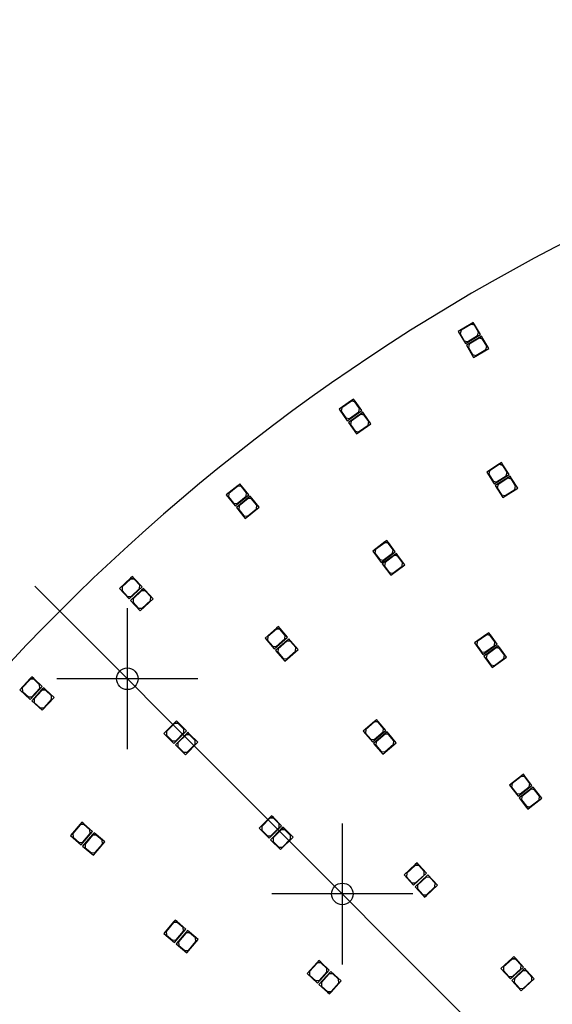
# Model space of a CAD drawing. Header units: millimetres. Extents: x 10 to 580, y 10 to 410.
# Tile 14 of 24: x 174 to 227, y 244 to 342. Entities that reach past the tile are written whole.
import ezdxf
from ezdxf.lldxf.tags import DXFTag

# ---------------------------------------------------------------- set-up
doc = ezdxf.new("R2010")
doc.units = ezdxf.units.MM
doc.layers.add('Default', color=7, linetype='Continuous')
doc.layers.add('RDLED_1-4_800MM_', color=7, linetype='Continuous')
tags = doc.linetypes.add('CENTER2', pattern=[28.575, 19.05, -3.175, 3.175, -3.175]).pattern_tags.tags
tags[10:11] = [DXFTag(74, 4), DXFTag(75, 0), DXFTag(340, '0'), DXFTag(46, 0.0), DXFTag(50, 0.0), DXFTag(44, 0.0), DXFTag(45, 0.0)]
tags[8:9] = [DXFTag(74, 4), DXFTag(75, 0), DXFTag(340, '0'), DXFTag(46, 0.0), DXFTag(50, 0.0), DXFTag(44, 0.0), DXFTag(45, 0.0)]
tags[6:7] = [DXFTag(74, 4), DXFTag(75, 0), DXFTag(340, '0'), DXFTag(46, 0.0), DXFTag(50, 0.0), DXFTag(44, 0.0), DXFTag(45, 0.0)]
tags[4:5] = [DXFTag(74, 4), DXFTag(75, 0), DXFTag(340, '0'), DXFTag(46, 0.0), DXFTag(50, 0.0), DXFTag(44, 0.0), DXFTag(45, 0.0)]

# ---------------------------------------------------------------- blocks, each defined once
blk = doc.blocks.new('SEANNOT_GROUP1')
at = {"layer": 'Default', "color": 7, "linetype": 'CENTER2'}
blk.add_line((175.75, 285.551), (319.609, 141.693), dxfattribs=at)
blk = doc.blocks.new('SEANNOT_GROUP5')
at = {"layer": 'Default', "color": 7, "linetype": 'CENTER2'}
for p, q in [((184.942, 283.359), (184.942, 269.359)), ((191.942, 276.359), (177.942, 276.359))]:
    blk.add_line(p, q, dxfattribs=at)
blk = doc.blocks.new('SEANNOT_GROUP6')
at = {"layer": 'Default', "color": 7, "linetype": 'CENTER2'}
for p, q in [((206.295, 262.006), (206.295, 248.006)), ((213.295, 255.006), (199.295, 255.006))]:
    blk.add_line(p, q, dxfattribs=at)
blk = doc.blocks.new('SE')
at = {"layer": 'RDLED_1-4_800MM_', "color": 7, "linetype": 'Continuous'}
for p, q in [((219.302, 311.727), (219.087, 311.599)), ((219.43, 311.513), (219.302, 311.727)), ((219.087, 311.599), (217.799, 310.83)), ((217.799, 310.83), (218.517, 309.628)), ((218.083, 310.941), (217.996, 310.598)), ((219.07, 311.531), (218.083, 310.941)), ((219.413, 311.444), (219.07, 311.531)), ((219.087, 311.599), (219.43, 311.513)), ((219.823, 310.757), (219.413, 311.444)), ((220.02, 310.525), (219.43, 311.513)), ((219.736, 310.414), (219.823, 310.757)), ((217.996, 310.598), (218.406, 309.911)), ((218.406, 309.911), (218.749, 309.825)), ((218.517, 309.628), (220.02, 310.525)), ((219.907, 310.225), (218.619, 309.456)), ((218.749, 309.825), (219.736, 310.414)), ((219.89, 310.157), (218.903, 309.567)), ((220.233, 310.07), (219.89, 310.157)), ((220.122, 310.353), (219.907, 310.225)), ((219.907, 310.225), (220.25, 310.139)), ((220.25, 310.139), (220.122, 310.353)), ((220.643, 309.383), (220.233, 310.07)), ((220.84, 309.151), (220.25, 310.139)), ((218.619, 309.456), (219.337, 308.254)), ((218.903, 309.567), (218.816, 309.224)), ((218.816, 309.224), (219.226, 308.538)), ((219.337, 308.254), (220.84, 309.151)), ((219.569, 308.451), (220.556, 309.04)), ((220.556, 309.04), (220.643, 309.383)), ((219.226, 308.538), (219.569, 308.451)), ((207.211, 303.977), (205.981, 303.118)), ((207.199, 303.907), (206.256, 303.249)), ((207.547, 303.846), (207.199, 303.907)), ((207.416, 304.12), (207.211, 303.977)), ((207.211, 303.977), (207.559, 303.915)), ((207.559, 303.915), (207.416, 304.12)), ((208.218, 302.972), (207.559, 303.915)), ((205.981, 303.118), (206.783, 301.97)), ((206.256, 303.249), (206.194, 302.901)), ((206.783, 301.97), (208.218, 302.972)), ((208.005, 303.19), (207.547, 303.846)), ((207.943, 302.841), (208.005, 303.19)), ((206.194, 302.901), (206.652, 302.245)), ((206.652, 302.245), (207, 302.183)), ((208.127, 302.665), (206.897, 301.806)), ((207, 302.183), (207.943, 302.841)), ((207.172, 301.937), (207.11, 301.589)), ((208.115, 302.595), (207.172, 301.937)), ((208.463, 302.534), (208.115, 302.595)), ((208.332, 302.808), (208.127, 302.665)), ((208.127, 302.665), (208.475, 302.603)), ((208.475, 302.603), (208.332, 302.808)), ((208.921, 301.878), (208.463, 302.534)), ((209.133, 301.66), (208.475, 302.603)), ((206.897, 301.806), (207.698, 300.658)), ((207.11, 301.589), (207.568, 300.933)), ((207.698, 300.658), (209.133, 301.66)), ((207.916, 300.871), (208.859, 301.529)), ((208.859, 301.529), (208.921, 301.878)), ((207.568, 300.933), (207.916, 300.871)), ((221.899, 297.678), (220.631, 296.877)), ((221.883, 297.609), (220.911, 296.995)), ((222.228, 297.532), (221.883, 297.609)), ((222.11, 297.812), (221.899, 297.678)), ((221.899, 297.678), (222.243, 297.601)), ((222.243, 297.601), (222.11, 297.812)), ((222.655, 296.855), (222.228, 297.532)), ((222.858, 296.628), (222.243, 297.601)), ((220.631, 296.877), (221.379, 295.693)), ((220.911, 296.995), (220.833, 296.65)), ((220.833, 296.65), (221.261, 295.974)), ((221.379, 295.693), (222.858, 296.628)), ((222.753, 296.326), (221.485, 295.524)), ((221.606, 295.896), (222.578, 296.51)), ((222.738, 296.257), (221.766, 295.642)), ((222.578, 296.51), (222.655, 296.855)), ((223.083, 296.179), (222.738, 296.257)), ((222.965, 296.459), (222.753, 296.326)), ((222.753, 296.326), (223.098, 296.248)), ((223.098, 296.248), (222.965, 296.459)), ((223.51, 295.503), (223.083, 296.179)), ((223.713, 295.276), (223.098, 296.248)), ((195.938, 295.552), (194.772, 294.608)), ((195.931, 295.482), (195.037, 294.758)), ((196.282, 295.445), (195.931, 295.482)), ((196.132, 295.709), (195.938, 295.552)), ((195.938, 295.552), (196.29, 295.515)), ((196.29, 295.515), (196.132, 295.709)), ((196.786, 294.823), (196.282, 295.445)), ((197.013, 294.621), (196.29, 295.515)), ((221.261, 295.974), (221.606, 295.896)), ((221.485, 295.524), (222.233, 294.341)), ((221.766, 295.642), (221.688, 295.298)), ((221.688, 295.298), (222.115, 294.621)), ((222.233, 294.341), (223.713, 295.276)), ((222.46, 294.544), (223.432, 295.158)), ((223.432, 295.158), (223.51, 295.503)), ((194.772, 294.608), (195.653, 293.52)), ((195.037, 294.758), (195, 294.407)), ((195, 294.407), (195.503, 293.785)), ((195.653, 293.52), (197.013, 294.621)), ((196.945, 294.309), (195.779, 293.365)), ((195.855, 293.748), (196.749, 294.471)), ((196.937, 294.238), (196.043, 293.515)), ((196.749, 294.471), (196.786, 294.823)), ((197.289, 294.201), (196.937, 294.238)), ((197.139, 294.466), (196.945, 294.309)), ((196.945, 294.309), (197.296, 294.272)), ((197.296, 294.272), (197.139, 294.466)), ((197.792, 293.579), (197.289, 294.201)), ((198.02, 293.378), (197.296, 294.272)), ((222.115, 294.621), (222.46, 294.544)), ((195.503, 293.785), (195.855, 293.748)), ((195.779, 293.365), (196.66, 292.277)), ((196.043, 293.515), (196.006, 293.163)), ((196.006, 293.163), (196.51, 292.541)), ((196.66, 292.277), (198.02, 293.378)), ((196.861, 292.504), (197.755, 293.228)), ((197.755, 293.228), (197.792, 293.579)), ((196.51, 292.541), (196.861, 292.504)), ((210.518, 289.933), (209.313, 289.039)), ((210.507, 289.863), (209.584, 289.177)), ((210.857, 289.811), (210.507, 289.863)), ((210.718, 290.082), (210.518, 289.933)), ((210.518, 289.933), (210.867, 289.881)), ((210.867, 289.881), (210.718, 290.082)), ((211.334, 289.168), (210.857, 289.811)), ((211.552, 288.957), (210.867, 289.881)), ((209.313, 289.039), (210.147, 287.915)), ((209.584, 289.177), (209.532, 288.828)), ((209.532, 288.828), (210.008, 288.185)), ((210.147, 287.915), (211.552, 288.957)), ((211.471, 288.648), (210.266, 287.754)), ((210.358, 288.133), (211.282, 288.819)), ((211.46, 288.578), (210.537, 287.892)), ((211.282, 288.819), (211.334, 289.168)), ((211.81, 288.526), (211.46, 288.578)), ((211.672, 288.797), (211.471, 288.648)), ((211.471, 288.648), (211.821, 288.596)), ((211.821, 288.596), (211.672, 288.797)), ((212.287, 287.883), (211.81, 288.526)), ((212.506, 287.672), (211.821, 288.596)), ((210.008, 288.185), (210.358, 288.133)), ((210.266, 287.754), (211.1, 286.629)), ((210.537, 287.892), (210.485, 287.543)), ((210.485, 287.543), (210.962, 286.9)), ((211.1, 286.629), (212.506, 287.672)), ((211.311, 286.848), (212.235, 287.534)), ((212.235, 287.534), (212.287, 287.883)), ((185.272, 286.33), (184.177, 285.305)), ((185.455, 286.5), (185.272, 286.33)), ((185.272, 286.33), (185.626, 286.318)), ((185.626, 286.318), (185.455, 286.5)), ((186.411, 285.478), (185.626, 286.318)), ((210.962, 286.9), (211.311, 286.848)), ((184.43, 285.474), (184.418, 285.12)), ((185.27, 286.259), (184.43, 285.474)), ((185.133, 284.282), (186.411, 285.478)), ((185.623, 286.247), (185.27, 286.259)), ((186.17, 285.663), (185.623, 286.247)), ((186.158, 285.309), (186.17, 285.663)), ((186.548, 285.331), (186.365, 285.161)), ((186.718, 285.149), (186.548, 285.331)), ((184.177, 285.305), (185.133, 284.282)), ((184.418, 285.12), (184.964, 284.536)), ((184.964, 284.536), (185.318, 284.524)), ((186.365, 285.161), (185.269, 284.136)), ((185.318, 284.524), (186.158, 285.309)), ((186.363, 285.09), (185.523, 284.305)), ((186.716, 285.078), (186.363, 285.09)), ((186.365, 285.161), (186.718, 285.149)), ((187.262, 284.494), (186.716, 285.078)), ((187.504, 284.309), (186.718, 285.149)), ((187.251, 284.14), (187.262, 284.494)), ((185.269, 284.136), (186.225, 283.114)), ((185.523, 284.305), (185.511, 283.951)), ((185.511, 283.951), (186.057, 283.367)), ((186.057, 283.367), (186.41, 283.355)), ((186.225, 283.114), (187.504, 284.309)), ((186.41, 283.355), (187.251, 284.14)), ((199.945, 281.533), (199.756, 281.37)), ((200.109, 281.344), (199.945, 281.533)), ((199.756, 281.37), (198.621, 280.389)), ((198.881, 280.547), (198.855, 280.194)), ((199.751, 281.299), (198.881, 280.547)), ((199.537, 279.329), (200.861, 280.474)), ((200.104, 281.273), (199.751, 281.299)), ((199.756, 281.37), (200.109, 281.344)), ((200.627, 280.668), (200.104, 281.273)), ((200.861, 280.474), (200.109, 281.344)), ((200.601, 280.315), (200.627, 280.668)), ((220.649, 280.788), (219.43, 279.913)), ((220.637, 280.718), (219.703, 280.047)), ((220.986, 280.66), (220.637, 280.718)), ((220.852, 280.933), (220.649, 280.788)), ((220.649, 280.788), (220.998, 280.73)), ((220.998, 280.73), (220.852, 280.933)), ((221.453, 280.011), (220.986, 280.66)), ((221.668, 279.796), (220.998, 280.73)), ((198.621, 280.389), (199.537, 279.329)), ((198.855, 280.194), (199.379, 279.589)), ((199.379, 279.589), (199.731, 279.563)), ((200.803, 280.159), (199.668, 279.178)), ((199.731, 279.563), (200.601, 280.315)), ((200.797, 280.089), (199.927, 279.336)), ((201.15, 280.063), (200.797, 280.089)), ((200.992, 280.323), (200.803, 280.159)), ((200.803, 280.159), (201.155, 280.133)), ((201.155, 280.133), (200.992, 280.323)), ((201.673, 279.458), (201.15, 280.063)), ((201.907, 279.263), (201.155, 280.133)), ((201.648, 279.105), (201.673, 279.458)), ((219.43, 279.913), (220.247, 278.776)), ((219.703, 280.047), (219.646, 279.698)), ((219.646, 279.698), (220.112, 279.048)), ((220.247, 278.776), (221.668, 279.796)), ((221.582, 279.488), (220.363, 278.613)), ((220.461, 278.991), (221.396, 279.662)), ((221.396, 279.662), (221.453, 280.011)), ((221.785, 279.634), (221.582, 279.488)), ((221.582, 279.488), (221.931, 279.43)), ((221.931, 279.43), (221.785, 279.634)), ((199.668, 279.178), (200.583, 278.119)), ((199.927, 279.336), (199.902, 278.984)), ((199.902, 278.984), (200.425, 278.379)), ((200.583, 278.119), (201.907, 279.263)), ((200.778, 278.353), (201.648, 279.105)), ((220.112, 279.048), (220.461, 278.991)), ((220.363, 278.613), (221.18, 277.476)), ((220.636, 278.747), (220.579, 278.399)), ((221.57, 279.418), (220.636, 278.747)), ((221.18, 277.476), (222.601, 278.496)), ((221.919, 279.361), (221.57, 279.418)), ((222.386, 278.711), (221.919, 279.361)), ((222.601, 278.496), (221.931, 279.43)), ((222.329, 278.362), (222.386, 278.711)), ((200.425, 278.379), (200.778, 278.353)), ((220.579, 278.399), (221.045, 277.749)), ((221.045, 277.749), (221.394, 277.691)), ((221.394, 277.691), (222.329, 278.362)), ((175.46, 276.554), (175.29, 276.371)), ((175.644, 276.384), (175.46, 276.554)), ((175.29, 276.371), (174.27, 275.271)), ((175.293, 276.3), (174.511, 275.457)), ((175.29, 276.371), (175.644, 276.384)), ((175.646, 276.314), (175.293, 276.3)), ((175.297, 274.319), (176.487, 275.602)), ((176.487, 275.602), (175.644, 276.384)), ((176.233, 275.77), (175.646, 276.314)), ((176.246, 275.416), (176.233, 275.77)), ((174.27, 275.271), (175.297, 274.319)), ((174.511, 275.457), (174.524, 275.104)), ((174.524, 275.104), (175.111, 274.56)), ((175.111, 274.56), (175.464, 274.573)), ((176.464, 275.283), (175.443, 274.183)), ((175.464, 274.573), (176.246, 275.416)), ((176.466, 275.212), (175.684, 274.369)), ((176.634, 275.466), (176.464, 275.283)), ((176.464, 275.283), (176.817, 275.296)), ((176.819, 275.226), (176.466, 275.212)), ((176.817, 275.296), (176.634, 275.466)), ((177.66, 274.514), (176.817, 275.296)), ((177.406, 274.682), (176.819, 275.226)), ((177.419, 274.328), (177.406, 274.682)), ((175.443, 274.183), (176.47, 273.231)), ((175.684, 274.369), (175.697, 274.016)), ((175.697, 274.016), (176.284, 273.472)), ((176.47, 273.231), (177.66, 274.514)), ((176.637, 273.485), (177.419, 274.328)), ((176.284, 273.472), (176.637, 273.485)), ((189.636, 272.003), (188.578, 270.94)), ((189.636, 271.932), (188.825, 271.118)), ((189.813, 272.18), (189.636, 272.003)), ((189.636, 272.003), (189.99, 272.004)), ((189.99, 271.933), (189.636, 271.932)), ((189.99, 272.004), (189.813, 272.18)), ((190.805, 271.192), (189.99, 272.004)), ((190.557, 271.369), (189.99, 271.933)), ((209.512, 272.142), (208.369, 271.17)), ((209.506, 272.072), (208.63, 271.327)), ((209.858, 272.044), (209.506, 272.072)), ((209.702, 272.304), (209.512, 272.142)), ((209.512, 272.142), (209.864, 272.114)), ((209.864, 272.114), (209.702, 272.304)), ((210.377, 271.434), (209.858, 272.044)), ((210.609, 271.238), (209.864, 272.114)), ((188.578, 270.94), (189.57, 269.952)), ((188.825, 271.118), (188.826, 270.764)), ((188.826, 270.764), (189.393, 270.199)), ((189.57, 269.952), (190.805, 271.192)), ((190.77, 270.874), (189.712, 269.811)), ((189.746, 270.2), (190.558, 271.015)), ((190.77, 270.803), (189.959, 269.989)), ((190.558, 271.015), (190.557, 271.369)), ((190.946, 271.051), (190.77, 270.874)), ((190.77, 270.874), (191.124, 270.875)), ((191.124, 270.804), (190.77, 270.803)), ((191.124, 270.875), (190.946, 271.051)), ((191.938, 270.063), (191.124, 270.875)), ((191.691, 270.24), (191.124, 270.804)), ((208.369, 271.17), (209.276, 270.104)), ((208.63, 271.327), (208.602, 270.974)), ((208.602, 270.974), (209.12, 270.365)), ((209.276, 270.104), (210.609, 271.238)), ((210.548, 270.924), (209.406, 269.952)), ((209.472, 270.337), (210.348, 271.082)), ((210.543, 270.853), (209.667, 270.108)), ((210.348, 271.082), (210.377, 271.434)), ((210.895, 270.825), (210.543, 270.853)), ((210.739, 271.086), (210.548, 270.924)), ((210.548, 270.924), (210.901, 270.895)), ((210.901, 270.895), (210.739, 271.086)), ((211.414, 270.216), (210.895, 270.825)), ((211.646, 270.019), (210.901, 270.895)), ((189.393, 270.199), (189.746, 270.2)), ((189.712, 269.811), (190.704, 268.823)), ((189.959, 269.989), (189.959, 269.635)), ((190.704, 268.823), (191.938, 270.063)), ((190.88, 269.071), (191.691, 269.886)), ((191.691, 269.886), (191.691, 270.24)), ((209.12, 270.365), (209.472, 270.337)), ((209.406, 269.952), (210.313, 268.885)), ((209.667, 270.108), (209.638, 269.756)), ((209.638, 269.756), (210.157, 269.146)), ((210.313, 268.885), (211.646, 270.019)), ((210.509, 269.118), (211.385, 269.863)), ((211.385, 269.863), (211.414, 270.216)), ((189.959, 269.635), (190.526, 269.07)), ((190.526, 269.07), (190.88, 269.071)), ((210.157, 269.146), (210.509, 269.118)), ((224.275, 266.88), (224.077, 266.727)), ((224.427, 266.682), (224.275, 266.88)), ((224.077, 266.727), (222.889, 265.811)), ((222.889, 265.811), (223.744, 264.702)), ((223.157, 265.955), (223.112, 265.604)), ((224.068, 266.657), (223.157, 265.955)), ((224.418, 266.612), (224.068, 266.657)), ((224.077, 266.727), (224.427, 266.682)), ((224.907, 265.978), (224.418, 266.612)), ((225.13, 265.771), (224.427, 266.682)), ((224.862, 265.627), (224.907, 265.978)), ((223.112, 265.604), (223.6, 264.971)), ((223.6, 264.971), (223.951, 264.925)), ((223.744, 264.702), (225.13, 265.771)), ((225.252, 265.613), (223.866, 264.544)), ((223.951, 264.925), (224.862, 265.627)), ((225.045, 265.39), (224.134, 264.688)), ((225.395, 265.345), (225.045, 265.39)), ((226.107, 264.504), (225.252, 265.613)), ((225.884, 264.711), (225.395, 265.345)), ((223.866, 264.544), (224.568, 263.633)), ((224.134, 264.688), (224.089, 264.337)), ((224.089, 264.337), (224.577, 263.704)), ((224.919, 263.588), (226.107, 264.504)), ((224.928, 263.658), (225.839, 264.36)), ((225.839, 264.36), (225.884, 264.711)), ((224.568, 263.633), (224.721, 263.435)), ((224.919, 263.588), (224.568, 263.633)), ((224.577, 263.704), (224.928, 263.658)), ((224.721, 263.435), (224.919, 263.588)), ((180.268, 261.935), (179.291, 260.797)), ((180.43, 262.125), (180.268, 261.935)), ((180.268, 261.935), (180.62, 261.962)), ((180.626, 261.892), (180.273, 261.865)), ((180.62, 261.962), (180.43, 262.125)), ((181.493, 261.214), (180.62, 261.962)), ((181.233, 261.371), (180.626, 261.892)), ((199.097, 262.584), (198.039, 261.521)), ((199.097, 262.514), (198.286, 261.699)), ((199.274, 262.761), (199.097, 262.584)), ((199.097, 262.584), (199.451, 262.585)), ((199.451, 262.514), (199.097, 262.514)), ((199.451, 262.585), (199.274, 262.761)), ((200.266, 261.773), (199.451, 262.585)), ((200.018, 261.95), (199.451, 262.514)), ((200.018, 261.596), (200.018, 261.95)), ((180.273, 261.865), (179.525, 260.992)), ((179.525, 260.992), (179.552, 260.639)), ((180.354, 259.885), (181.493, 261.214)), ((181.482, 260.894), (180.506, 259.755)), ((180.511, 260.146), (181.26, 261.019)), ((181.26, 261.019), (181.233, 261.371)), ((181.645, 261.084), (181.482, 260.894)), ((181.482, 260.894), (181.835, 260.921)), ((181.835, 260.921), (181.645, 261.084)), ((182.708, 260.172), (181.835, 260.921)), ((198.039, 261.521), (199.031, 260.533)), ((198.286, 261.699), (198.287, 261.345)), ((198.287, 261.345), (198.853, 260.781)), ((199.031, 260.533), (200.266, 261.773)), ((200.231, 261.455), (199.172, 260.392)), ((199.207, 260.781), (200.018, 261.596)), ((200.231, 261.385), (199.42, 260.57)), ((200.407, 261.632), (200.231, 261.455)), ((200.231, 261.455), (200.584, 261.456)), ((200.585, 261.385), (200.231, 261.385)), ((200.584, 261.456), (200.407, 261.632)), ((201.399, 260.644), (200.584, 261.456)), ((201.151, 260.821), (200.585, 261.385)), ((179.291, 260.797), (180.354, 259.885)), ((179.552, 260.639), (180.159, 260.118)), ((180.159, 260.118), (180.511, 260.146)), ((181.488, 260.823), (180.739, 259.95)), ((180.739, 259.95), (180.766, 259.598)), ((181.84, 260.85), (181.488, 260.823)), ((181.569, 258.844), (182.708, 260.172)), ((181.726, 259.104), (182.475, 259.977)), ((182.448, 260.33), (181.84, 260.85)), ((182.475, 259.977), (182.448, 260.33)), ((198.853, 260.781), (199.207, 260.781)), ((199.172, 260.392), (200.164, 259.404)), ((199.42, 260.57), (199.42, 260.216)), ((199.42, 260.216), (199.987, 259.652)), ((200.164, 259.404), (201.399, 260.644)), ((200.341, 259.652), (201.152, 260.467)), ((201.152, 260.467), (201.151, 260.821)), ((180.506, 259.755), (181.569, 258.844)), ((180.766, 259.598), (181.374, 259.077)), ((181.374, 259.077), (181.726, 259.104)), ((199.987, 259.652), (200.341, 259.652)), ((213.72, 258.082), (213.536, 257.913)), ((213.889, 257.898), (213.72, 258.082)), ((213.536, 257.913), (212.432, 256.897)), ((212.687, 257.064), (212.672, 256.71)), ((213.533, 257.842), (212.687, 257.064)), ((213.38, 255.867), (214.668, 257.052)), ((213.886, 257.828), (213.533, 257.842)), ((213.536, 257.913), (213.889, 257.898)), ((214.428, 257.239), (213.886, 257.828)), ((214.668, 257.052), (213.889, 257.898)), ((214.413, 256.886), (214.428, 257.239)), ((212.432, 256.897), (213.38, 255.867)), ((212.672, 256.71), (213.214, 256.122)), ((213.214, 256.122), (213.567, 256.107)), ((214.803, 256.905), (213.516, 255.72)), ((213.567, 256.107), (214.413, 256.886)), ((214.616, 256.665), (213.77, 255.886)), ((214.97, 256.65), (214.616, 256.665)), ((215.751, 255.875), (214.803, 256.905)), ((215.511, 256.062), (214.97, 256.65)), ((215.497, 255.708), (215.511, 256.062)), ((213.516, 255.72), (214.294, 254.874)), ((213.77, 255.886), (213.756, 255.533)), ((213.756, 255.533), (214.297, 254.944)), ((214.648, 254.859), (215.751, 255.875)), ((214.651, 254.93), (215.497, 255.708)), ((214.294, 254.874), (214.464, 254.69)), ((214.648, 254.859), (214.294, 254.874)), ((214.297, 254.944), (214.651, 254.93)), ((214.464, 254.69), (214.648, 254.859)), ((189.53, 252.228), (188.563, 251.082)), ((189.536, 252.158), (188.795, 251.279)), ((189.692, 252.419), (189.53, 252.228)), ((189.53, 252.228), (189.883, 252.258)), ((189.889, 252.187), (189.536, 252.158)), ((189.883, 252.258), (189.692, 252.419)), ((190.761, 251.516), (189.883, 252.258)), ((190.5, 251.671), (189.889, 252.187)), ((188.795, 251.279), (188.824, 250.926)), ((189.633, 250.179), (190.761, 251.516)), ((190.753, 251.196), (189.786, 250.05)), ((189.788, 250.44), (190.53, 251.319)), ((190.759, 251.126), (190.017, 250.247)), ((190.53, 251.319), (190.5, 251.671)), ((190.914, 251.387), (190.753, 251.196)), ((190.753, 251.196), (191.105, 251.226)), ((191.111, 251.155), (190.759, 251.126)), ((191.105, 251.226), (190.914, 251.387)), ((191.984, 250.484), (191.105, 251.226)), ((191.723, 250.639), (191.111, 251.155)), ((188.563, 251.082), (189.633, 250.179)), ((188.824, 250.926), (189.436, 250.41)), ((189.436, 250.41), (189.788, 250.44)), ((190.017, 250.247), (190.047, 249.894)), ((190.856, 249.147), (191.984, 250.484)), ((191.011, 249.408), (191.753, 250.287)), ((191.753, 250.287), (191.723, 250.639)), ((189.786, 250.05), (190.856, 249.147)), ((190.047, 249.894), (190.659, 249.378)), ((190.659, 249.378), (191.011, 249.408)), ((203.801, 248.216), (202.79, 247.108)), ((203.97, 248.401), (203.801, 248.216)), ((203.801, 248.216), (204.154, 248.232)), ((204.154, 248.232), (203.97, 248.401)), ((205.004, 247.457), (204.154, 248.232)), ((223.16, 248.619), (222.051, 247.61)), ((223.157, 248.549), (222.306, 247.775)), ((223.51, 248.532), (223.157, 248.549)), ((223.345, 248.788), (223.16, 248.619)), ((223.16, 248.619), (223.513, 248.603)), ((223.513, 248.603), (223.345, 248.788)), ((224.048, 247.941), (223.51, 248.532)), ((224.287, 247.752), (223.513, 248.603)), ((203.804, 248.145), (203.029, 247.296)), ((203.029, 247.296), (203.045, 246.943)), ((204.158, 248.161), (203.804, 248.145)), ((203.824, 246.164), (205.004, 247.457)), ((205.151, 247.322), (203.972, 246.029)), ((203.989, 246.419), (204.765, 247.269)), ((204.748, 247.622), (204.158, 248.161)), ((204.765, 247.269), (204.748, 247.622)), ((206.185, 246.378), (205.151, 247.322)), ((222.051, 247.61), (222.993, 246.574)), ((222.306, 247.775), (222.29, 247.422)), ((222.29, 247.422), (222.828, 246.83)), ((222.993, 246.574), (224.287, 247.752)), ((224.237, 247.436), (223.128, 246.426)), ((223.181, 246.813), (224.032, 247.587)), ((224.234, 247.366), (223.383, 246.591)), ((224.032, 247.587), (224.048, 247.941)), ((224.587, 247.349), (224.234, 247.366)), ((224.422, 247.604), (224.237, 247.436)), ((224.237, 247.436), (224.59, 247.42)), ((224.59, 247.42), (224.422, 247.604)), ((225.125, 246.757), (224.587, 247.349)), ((225.364, 246.569), (224.59, 247.42)), ((202.79, 247.108), (203.824, 246.164)), ((203.045, 246.943), (203.636, 246.403)), ((203.636, 246.403), (203.989, 246.419)), ((204.986, 247.067), (204.211, 246.217)), ((205.339, 247.083), (204.986, 247.067)), ((205.174, 245.27), (206.185, 246.378)), ((205.93, 246.543), (205.339, 247.083)), ((205.946, 246.19), (205.93, 246.543)), ((222.828, 246.83), (223.181, 246.813)), ((223.128, 246.426), (224.07, 245.391)), ((223.383, 246.591), (223.367, 246.238)), ((223.367, 246.238), (223.905, 245.647)), ((224.07, 245.391), (225.364, 246.569)), ((224.258, 245.63), (225.109, 246.404)), ((225.109, 246.404), (225.125, 246.757)), ((203.972, 246.029), (204.821, 245.254)), ((204.211, 246.217), (204.227, 245.864)), ((204.227, 245.864), (204.818, 245.325)), ((204.818, 245.325), (205.171, 245.341)), ((205.174, 245.27), (204.821, 245.254)), ((205.006, 245.086), (205.174, 245.27)), ((205.171, 245.341), (205.946, 246.19)), ((223.905, 245.647), (224.258, 245.63)), ((204.821, 245.254), (205.006, 245.086))]:
    blk.add_line(p, q, dxfattribs=at)
for centre in [(184.942, 276.359), (206.295, 255.006)]:
    blk.add_circle(centre, 1.075, dxfattribs=at)
blk.add_arc((320, 141.302), 200.5, 91.0784, 178.9216, dxfattribs=at)

msp = doc.modelspace()

# ---------------------------------------------------------------- block references
at = {"layer": 'Default'}
for name in ['SE', 'SEANNOT_GROUP1', 'SEANNOT_GROUP5', 'SEANNOT_GROUP6']:
    msp.add_blockref(name, (0, 0), dxfattribs=at)

doc.saveas('drawing.dxf')
